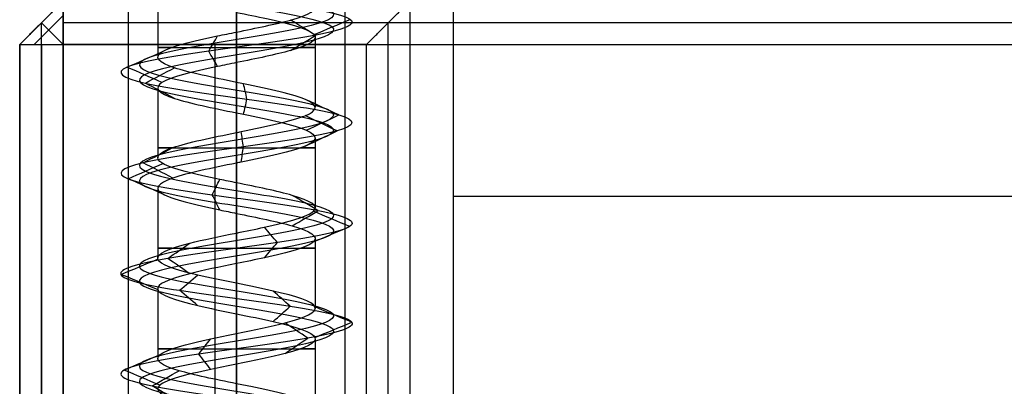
# Model space of a CAD drawing. Header units: millimetres. Extents: x -646 to 654, y -203 to 198.
# Tile 10 of 256: x -646.38 to -623.67, y 125.45 to 133.91. Entities that reach past the tile are written whole.
import ezdxf

# ---------------------------------------------------------------- set-up
doc = ezdxf.new("R2010")
doc.units = ezdxf.units.MM
doc.layers.add('Default', color=7, linetype='Continuous', true_color=0x000000)

msp = doc.modelspace()

# ---------------------------------------------------------------- linework, layer by layer
at = {"layer": 'Default', "color": 9, "true_color": 0xbebcba}
for p, q in [((-643.2, 134.66, 845.822), (-643.2, 133.046, 845.822)), ((-641.384, 134.081, 844.01), (-641.384, 132.467, 844.003)), ((-639.568, 133.503, 845.822), (-639.568, 131.887, 845.822)), ((-643.2, 132.343, 845.822), (-643.2, 130.728, 845.822)), ((-641.384, 131.763, 844.003), (-641.384, 130.148, 844.006)), ((-639.568, 131.183, 845.822), (-639.568, 129.57, 845.822)), ((-643.2, 130.024, 845.822), (-643.2, 128.41, 845.822)), ((-641.384, 129.444, 844.006), (-641.384, 127.831, 844.011)), ((-639.568, 128.864, 845.822), (-639.568, 127.251, 845.822)), ((-643.2, 127.705, 845.822), (-643.2, 126.092, 845.822)), ((-641.384, 127.127, 844.011), (-641.384, 125.513, 844.005)), ((-639.568, 126.548, 845.822), (-639.568, 124.934, 845.822))]:
    msp.add_line(p, q, dxfattribs=at)
at = {"layer": 'Default'}
for p, q in [((-646.384, 133.34, 880.822), (-645.384, 134.34, 880.822)), ((-645.384, 134.34, 824.822), (-646.384, 133.34, 824.822)), ((-641.384, -194.66, 876.822), (-641.384, 134.34, 876.822)), ((-641.384, 134.34, 772.822), (-641.384, 133.34, 771.822)), ((-637.384, 134.34, 824.822), (-637.384, -194.66, 824.822)), ((-645.384, 134.007, 885.156), (-646.051, 133.34, 885.156)), ((-645.384, 134.007, 772.489), (-646.051, 133.34, 772.489)), ((-645.884, -194.66, 877.322), (-645.884, 133.84, 877.322)), ((-645.884, 133.84, 884.822), (-645.884, 133.84, 877.322)), ((-645.884, 133.84, 884.822), (-645.384, 133.34, 885.822)), ((-645.884, -194.66, 876.322), (-645.884, 133.84, 876.322)), ((-645.884, 133.84, 876.322), (-645.884, 133.84, 772.822)), ((-645.384, 133.34, 771.822), (-645.884, 133.84, 772.822)), ((652.616, 133.84, 885.322), (-645.384, 133.84, 885.322)), ((-637.884, 133.84, 772.322), (-645.384, 133.84, 772.322)), ((-637.884, -194.66, 772.322), (-637.884, 133.84, 772.322)), ((-646.384, -194.66, 881.322), (-646.384, 133.34, 881.322)), ((-646.384, 133.34, 824.322), (-646.384, -194.66, 824.322)), ((-645.884, 133.34, 885.322), (-645.884, -194.66, 885.322)), ((-645.884, 133.34, 772.322), (-645.884, -194.66, 772.322)), ((-641.884, 133.34, 771.822), (-641.884, -194.66, 771.822)), ((-636.384, 129.84, 780.822), (-1.884, 129.84, 780.822)), ((-636.384, 129.84, 873.822), (-1.884, 129.84, 873.822))]:
    msp.add_line(p, q, dxfattribs=at)
at = {"layer": 'Default', "color": 9, "true_color": 0xbebcba, "extrusion": (0, -1, 0)}
for centre, start, end in [((-641.384, 845.822, -133.274), 144.6945, 270), ((-641.384, 845.822, -133.274), 270, 35.4846), ((-641.384, 845.822, -130.956), 144.5389, 270), ((-641.384, 845.822, -130.956), 270, 35.3645), ((-641.384, 845.822, -128.638), 144.5782, 270), ((-641.384, 845.822, -128.638), 270, 35.2203), ((-641.384, 845.822, -126.32), 144.6441, 270), ((-641.384, 845.822, -126.32), 270, 35.432)]:
    msp.add_arc(centre, 1.816, start, end, dxfattribs=at)
at = {"layer": 'Default', "color": 9, "true_color": 0xbebcba}
for points, degree in [([(-641.384, 139.246, 843.583), (-640.64, 139.123, 843.583), (-639.165, 138.878, 844.383), (-638.97, 138.51, 846.91), (-640.987, 138.143, 848.438), (-643.365, 137.775, 847.577), (-643.934, 137.407, 845.111), (-642.172, 137.039, 843.296), (-639.69, 136.672, 843.789), (-638.757, 136.304, 846.141), (-640.226, 135.936, 848.202), (-642.754, 135.568, 848.087), (-644.03, 135.2, 845.902), (-642.888, 134.833, 843.644), (-640.372, 134.465, 843.377), (-638.781, 134.097, 845.345), (-639.57, 133.729, 847.749), (-642.018, 133.361, 848.392), (-643.886, 132.994, 846.686), (-643.468, 132.626, 844.19), (-641.145, 132.258, 843.187), (-639.041, 131.89, 844.592), (-639.079, 131.523, 847.122), (-641.225, 131.155, 848.464), (-643.516, 130.787, 847.391), (-643.859, 130.419, 844.884), (-641.94, 130.051, 843.235), (-639.513, 129.684, 843.951), (-638.797, 129.316, 846.378), (-640.446, 128.948, 848.297), (-642.953, 128.58, 847.954), (-644.026, 128.212, 845.662), (-642.684, 127.845, 843.517), (-640.154, 127.477, 843.479), (-638.749, 127.109, 845.583), (-639.752, 126.741, 847.906), (-642.248, 126.374, 848.324), (-643.954, 126.006, 846.456), (-643.311, 125.638, 844.008), (-640.907, 125.27, 843.219), (-638.939, 124.902, 844.809), (-639.206, 124.535, 847.326), (-641.464, 124.167, 848.468), (-643.649, 123.799, 847.191), (-643.764, 123.431, 844.664), (-641.703, 123.064, 843.195), (-639.351, 122.696, 844.128), (-638.858, 122.328, 846.61), (-640.674, 121.96, 848.372), (-643.139, 121.592, 847.803), (-644.001, 121.225, 845.424), (-642.471, 120.857, 843.409), (-639.947, 120.489, 843.6), (-638.738, 120.121, 845.822), (-639.947, 119.753, 848.045), (-642.471, 119.386, 848.236), (-644.001, 119.018, 846.22), (-643.139, 118.65, 843.841), (-640.674, 118.282, 843.273), (-638.858, 117.915, 845.035), (-639.351, 117.547, 847.517), (-641.703, 117.179, 848.449), (-643.764, 116.811, 846.981), (-643.649, 116.443, 844.453), (-641.464, 116.076, 843.177), (-639.206, 115.708, 844.319), (-638.939, 115.34, 846.835), (-640.907, 114.972, 848.425), (-643.311, 114.604, 847.636), (-643.954, 114.237, 845.189), (-642.248, 113.869, 843.32), (-639.752, 113.501, 843.739), (-638.749, 113.133, 846.062), (-640.154, 112.766, 848.166), (-642.684, 112.398, 848.127), (-644.026, 112.03, 845.982), (-642.953, 111.662, 843.691), (-640.446, 111.294, 843.348), (-638.797, 110.927, 845.267), (-639.513, 110.559, 847.694), (-641.94, 110.191, 848.41), (-643.859, 109.823, 846.761), (-643.516, 109.455, 844.254), (-641.225, 109.088, 843.181), (-639.079, 108.72, 844.522), (-639.041, 108.352, 847.052), (-641.145, 107.984, 848.458), (-643.468, 107.617, 847.454), (-643.886, 107.249, 844.959), (-642.018, 106.881, 843.253), (-639.57, 106.513, 843.895), (-638.781, 106.145, 846.299), (-640.372, 105.778, 848.267), (-642.888, 105.41, 848), (-644.03, 105.042, 845.742), (-642.754, 104.674, 843.557), (-640.226, 104.307, 843.443), (-638.757, 103.939, 845.503), (-639.69, 103.571, 847.855), (-642.172, 103.203, 848.349), (-643.934, 102.835, 846.533), (-643.365, 102.468, 844.067), (-640.987, 102.1, 843.206), (-638.97, 101.732, 844.735), (-639.165, 101.364, 847.262), (-640.64, 101.119, 848.062), (-641.384, 100.996, 848.062)], 3), ([(-641.384, 139.069, 843.156), (-640.499, 138.947, 843.156), (-638.742, 138.702, 844.109), (-638.51, 138.334, 847.116), (-640.911, 137.966, 848.936), (-643.742, 137.598, 847.912), (-644.419, 137.231, 844.976), (-642.321, 136.863, 842.815), (-639.368, 136.495, 843.402), (-638.257, 136.127, 846.202), (-640.005, 135.759, 848.655), (-643.014, 135.392, 848.518), (-644.533, 135.024, 845.917), (-643.174, 134.656, 843.23), (-640.179, 134.288, 842.912), (-638.286, 133.92, 845.254), (-639.225, 133.553, 848.116), (-642.138, 133.185, 848.881), (-644.362, 132.817, 846.85), (-643.864, 132.449, 843.879), (-641.099, 132.082, 842.685), (-638.595, 131.714, 844.358), (-638.64, 131.346, 847.37), (-641.194, 130.978, 848.967), (-643.922, 130.61, 847.689), (-644.33, 130.243, 844.705), (-642.046, 129.875, 842.742), (-639.157, 129.507, 843.595), (-638.304, 129.139, 846.483), (-640.267, 128.771, 848.768), (-643.251, 128.404, 848.36), (-644.529, 128.036, 845.632), (-642.932, 127.668, 843.078), (-639.92, 127.3, 843.033), (-638.247, 126.933, 845.537), (-639.442, 126.565, 848.302), (-642.412, 126.197, 848.8), (-644.443, 125.829, 846.576), (-643.678, 125.461, 843.663), (-640.817, 125.094, 842.724), (-638.474, 124.726, 844.617), (-638.792, 124.358, 847.612), (-641.48, 123.99, 848.971), (-644.08, 123.623, 847.452), (-644.217, 123.255, 844.443), (-641.764, 122.887, 842.695), (-638.964, 122.519, 843.805), (-638.377, 122.151, 846.759), (-640.538, 121.784, 848.857), (-643.473, 121.416, 848.18), (-644.499, 121.048, 845.348), (-642.677, 120.68, 842.95), (-639.674, 120.312, 843.177), (-638.234, 119.945, 845.822), (-639.674, 119.577, 848.468), (-642.677, 119.209, 848.695), (-644.499, 118.841, 846.296), (-643.473, 118.474, 843.464), (-640.538, 118.106, 842.788), (-638.377, 117.738, 844.885), (-638.964, 117.37, 847.839), (-641.764, 117.002, 848.949), (-644.217, 116.635, 847.201), (-644.08, 116.267, 844.193), (-641.48, 115.899, 842.673), (-638.792, 115.531, 844.033), (-638.474, 115.163, 847.028), (-640.817, 114.796, 848.921), (-643.678, 114.428, 847.981), (-644.443, 114.06, 845.068), (-642.412, 113.692, 842.844), (-639.442, 113.325, 843.342), (-638.247, 112.957, 846.107), (-639.92, 112.589, 848.612), (-642.932, 112.221, 848.566), (-644.529, 111.853, 846.012), (-643.251, 111.486, 843.285), (-640.267, 111.118, 842.877), (-638.304, 110.75, 845.161), (-639.157, 110.382, 848.05), (-642.046, 110.015, 848.902), (-644.33, 109.647, 846.939), (-643.922, 109.279, 843.955), (-641.194, 108.911, 842.678), (-638.64, 108.543, 844.275), (-638.595, 108.176, 847.286), (-641.099, 107.808, 848.959), (-643.864, 107.44, 847.765), (-644.362, 107.072, 844.795), (-642.138, 106.704, 842.764), (-639.225, 106.337, 843.528), (-638.286, 105.969, 846.39), (-640.179, 105.601, 848.733), (-643.174, 105.233, 848.415), (-644.533, 104.866, 845.727), (-643.014, 104.498, 843.126), (-640.005, 104.13, 842.99), (-638.257, 103.762, 845.442), (-639.368, 103.394, 848.242), (-642.321, 103.027, 848.83), (-644.419, 102.659, 846.668), (-643.742, 102.291, 843.733), (-640.911, 101.923, 842.709), (-638.51, 101.555, 844.528), (-638.742, 101.188, 847.535), (-640.499, 100.942, 848.488), (-641.384, 100.82, 848.488)], 3), ([(-641.384, 138.893, 843.583), (-640.64, 138.77, 843.583), (-639.165, 138.525, 844.383), (-638.97, 138.157, 846.909), (-640.987, 137.79, 848.438), (-643.365, 137.422, 847.577), (-643.934, 137.054, 845.111), (-642.172, 136.686, 843.296), (-639.69, 136.318, 843.789), (-638.757, 135.951, 846.141), (-640.226, 135.583, 848.202), (-642.753, 135.215, 848.087), (-644.03, 134.847, 845.902), (-642.888, 134.479, 843.644), (-640.372, 134.112, 843.377), (-638.781, 133.744, 845.345), (-639.57, 133.376, 847.749), (-642.018, 133.008, 848.392), (-643.886, 132.641, 846.686), (-643.468, 132.273, 844.19), (-641.145, 131.905, 843.187), (-639.041, 131.537, 844.592), (-639.079, 131.169, 847.122), (-641.225, 130.802, 848.464), (-643.516, 130.434, 847.391), (-643.859, 130.066, 844.884), (-641.94, 129.698, 843.235), (-639.513, 129.331, 843.951), (-638.797, 128.963, 846.378), (-640.446, 128.595, 848.297), (-642.953, 128.227, 847.954), (-644.026, 127.859, 845.662), (-642.684, 127.492, 843.517), (-640.154, 127.124, 843.479), (-638.749, 126.756, 845.583), (-639.752, 126.388, 847.905), (-642.248, 126.02, 848.324), (-643.954, 125.653, 846.456), (-643.311, 125.285, 844.008), (-640.907, 124.917, 843.219), (-638.939, 124.549, 844.809), (-639.206, 124.182, 847.326), (-641.464, 123.814, 848.468), (-643.649, 123.446, 847.191), (-643.764, 123.078, 844.664), (-641.703, 122.71, 843.195), (-639.351, 122.343, 844.128), (-638.858, 121.975, 846.61), (-640.674, 121.607, 848.372), (-643.139, 121.239, 847.803), (-644.001, 120.871, 845.424), (-642.471, 120.504, 843.409), (-639.947, 120.136, 843.6), (-638.738, 119.768, 845.822), (-639.947, 119.4, 848.045), (-642.471, 119.033, 848.236), (-644.001, 118.665, 846.22), (-643.139, 118.297, 843.841), (-640.674, 117.929, 843.273), (-638.858, 117.561, 845.035), (-639.351, 117.194, 847.517), (-641.703, 116.826, 848.449), (-643.764, 116.458, 846.981), (-643.649, 116.09, 844.453), (-641.464, 115.722, 843.177), (-639.206, 115.355, 844.319), (-638.939, 114.987, 846.835), (-640.907, 114.619, 848.425), (-643.311, 114.251, 847.636), (-643.954, 113.884, 845.189), (-642.248, 113.516, 843.32), (-639.752, 113.148, 843.739), (-638.749, 112.78, 846.062), (-640.154, 112.412, 848.166), (-642.684, 112.045, 848.127), (-644.026, 111.677, 845.982), (-642.953, 111.309, 843.691), (-640.446, 110.941, 843.348), (-638.797, 110.574, 845.267), (-639.513, 110.206, 847.694), (-641.94, 109.838, 848.41), (-643.859, 109.47, 846.761), (-643.516, 109.102, 844.254), (-641.225, 108.735, 843.181), (-639.079, 108.367, 844.522), (-639.041, 107.999, 847.052), (-641.145, 107.631, 848.458), (-643.468, 107.263, 847.454), (-643.886, 106.896, 844.959), (-642.018, 106.528, 843.253), (-639.57, 106.16, 843.895), (-638.781, 105.792, 846.299), (-640.372, 105.425, 848.267), (-642.888, 105.057, 848), (-644.03, 104.689, 845.742), (-642.753, 104.321, 843.557), (-640.226, 103.953, 843.443), (-638.757, 103.586, 845.503), (-639.69, 103.218, 847.855), (-642.172, 102.85, 848.349), (-643.934, 102.482, 846.533), (-643.365, 102.114, 844.067), (-640.987, 101.747, 843.206), (-638.97, 101.379, 844.735), (-639.165, 101.011, 847.262), (-640.64, 100.766, 848.062), (-641.384, 100.643, 848.062)], 3), ([(-641.384, 135.24, 847.638), (-641.384, 134.433, 847.638), (-641.384, 133.626, 847.638)], 2), ([(-639.554, 133.553, 847.767), (-639.748, 133.67, 847.56), (-639.943, 133.787, 847.354), (-640.137, 133.905, 847.147)], 3), ([(-639.595, 133.569, 845.494), (-639.316, 133.686, 845.443), (-639.037, 133.803, 845.392), (-638.758, 133.92, 845.341)], 3), ([(-642.023, 133.185, 848.415), (-641.955, 133.302, 848.139), (-641.888, 133.42, 847.864), (-641.82, 133.537, 847.588)], 3), ([(-640.137, 133.201, 847.147), (-639.943, 133.318, 847.353), (-639.749, 133.435, 847.56), (-639.554, 133.553, 847.767)], 3), ([(-643.909, 132.817, 846.693), (-643.64, 132.935, 846.601), (-643.372, 133.052, 846.508), (-643.104, 133.169, 846.415)], 3), ([(-641.82, 132.833, 847.588), (-641.888, 132.95, 847.864), (-641.955, 133.068, 848.139), (-642.023, 133.185, 848.415)], 3), ([(-641.384, 132.922, 847.638), (-641.384, 132.115, 847.638), (-641.384, 131.308, 847.638)], 2), ([(-643.103, 132.465, 846.415), (-643.372, 132.582, 846.508), (-643.64, 132.7, 846.601), (-643.909, 132.817, 846.693)], 3), ([(-643.486, 132.449, 844.175), (-643.263, 132.567, 844.351), (-643.039, 132.684, 844.526), (-642.816, 132.802, 844.701)], 3), ([(-642.816, 132.097, 844.701), (-643.039, 132.214, 844.526), (-643.263, 132.332, 844.351), (-643.486, 132.449, 844.175)], 3), ([(-641.143, 132.082, 843.163), (-641.168, 132.199, 843.446), (-641.194, 132.317, 843.729), (-641.22, 132.434, 844.012)], 3), ([(-641.22, 131.729, 844.012), (-641.194, 131.847, 843.729), (-641.168, 131.964, 843.446), (-641.143, 132.082, 843.163)], 3), ([(-639.02, 131.714, 844.581), (-639.272, 131.831, 844.713), (-639.523, 131.949, 844.846), (-639.775, 132.066, 844.978)], 3), ([(-639.059, 131.346, 847.134), (-639.306, 131.464, 846.994), (-639.554, 131.581, 846.855), (-639.802, 131.699, 846.715)], 3), ([(-639.775, 131.361, 844.978), (-639.523, 131.479, 844.846), (-639.272, 131.596, 844.713), (-639.02, 131.714, 844.581)], 3), ([(-641.223, 130.978, 848.488), (-641.24, 131.096, 848.204), (-641.257, 131.214, 847.919), (-641.275, 131.331, 847.635)], 3), ([(-639.802, 130.993, 846.715), (-639.554, 131.111, 846.855), (-639.306, 131.228, 846.994), (-639.059, 131.346, 847.134)], 3), ([(-643.535, 130.61, 847.405), (-643.306, 130.728, 847.236), (-643.077, 130.845, 847.068), (-642.848, 130.963, 846.899)], 3), ([(-641.275, 130.625, 847.636), (-641.257, 130.743, 847.92), (-641.24, 130.861, 848.204), (-641.223, 130.978, 848.488)], 3), ([(-642.848, 130.258, 846.899), (-643.077, 130.375, 847.068), (-643.306, 130.493, 847.236), (-643.535, 130.61, 847.405)], 3), ([(-641.384, 130.604, 847.638), (-641.384, 129.797, 847.638), (-641.384, 128.99, 847.638)], 2), ([(-643.881, 130.243, 844.875), (-643.616, 130.36, 844.976), (-643.35, 130.477, 845.077), (-643.085, 130.595, 845.177)], 3), ([(-643.084, 129.89, 845.178), (-643.35, 130.008, 845.077), (-643.615, 130.125, 844.976), (-643.881, 130.243, 844.875)], 3), ([(-641.945, 129.875, 843.211), (-641.885, 129.992, 843.489), (-641.826, 130.109, 843.766), (-641.766, 130.227, 844.043)], 3), ([(-641.766, 129.522, 844.045), (-641.826, 129.64, 843.767), (-641.885, 129.757, 843.489), (-641.945, 129.875, 843.211)], 3), ([(-639.496, 129.507, 843.934), (-639.697, 129.625, 844.135), (-639.898, 129.742, 844.336), (-640.099, 129.859, 844.537)], 3), ([(-640.099, 129.155, 844.536), (-639.898, 129.272, 844.336), (-639.697, 129.39, 844.135), (-639.496, 129.507, 843.934)], 3), ([(-638.774, 129.139, 846.383), (-639.051, 129.257, 846.323), (-639.329, 129.374, 846.263), (-639.607, 129.492, 846.204)], 3), ([(-640.437, 128.771, 848.319), (-640.538, 128.889, 848.054), (-640.639, 129.006, 847.789), (-640.739, 129.123, 847.524)], 3), ([(-639.606, 128.787, 846.204), (-639.328, 128.905, 846.264), (-639.051, 129.022, 846.323), (-638.774, 129.139, 846.383)], 3), ([(-642.967, 128.404, 847.973), (-642.799, 128.521, 847.745), (-642.631, 128.638, 847.517), (-642.463, 128.755, 847.289)], 3), ([(-640.739, 128.42, 847.524), (-640.638, 128.537, 847.789), (-640.538, 128.654, 848.054), (-640.437, 128.771, 848.319)], 3), ([(-644.05, 128.036, 845.661), (-643.767, 128.153, 845.678), (-643.484, 128.27, 845.695), (-643.202, 128.387, 845.712)], 3), ([(-642.463, 128.052, 847.289), (-642.631, 128.169, 847.517), (-642.799, 128.287, 847.745), (-642.967, 128.404, 847.973)], 3), ([(-641.384, 128.286, 847.638), (-641.384, 127.479, 847.638), (-641.384, 126.672, 847.638)], 2), ([(-643.202, 127.685, 845.712), (-643.484, 127.802, 845.695), (-643.767, 127.919, 845.678), (-644.05, 128.036, 845.661)], 3), ([(-642.696, 127.668, 843.496), (-642.557, 127.785, 843.743), (-642.418, 127.902, 843.99), (-642.279, 128.02, 844.237)], 3), ([(-642.279, 127.317, 844.237), (-642.418, 127.434, 843.99), (-642.557, 127.551, 843.743), (-642.696, 127.668, 843.496)], 3), ([(-640.143, 127.3, 843.458), (-640.275, 127.417, 843.709), (-640.407, 127.535, 843.959), (-640.538, 127.652, 844.21)], 3), ([(-640.538, 126.949, 844.21), (-640.407, 127.066, 843.959), (-640.275, 127.183, 843.709), (-640.143, 127.3, 843.458)], 3), ([(-638.725, 126.933, 845.581), (-639.007, 127.05, 845.606), (-639.289, 127.167, 845.632), (-639.571, 127.284, 845.657)], 3), ([(-639.738, 126.565, 847.924), (-639.912, 126.682, 847.701), (-640.087, 126.799, 847.478), (-640.262, 126.916, 847.255)], 3), ([(-639.571, 126.581, 845.657), (-639.289, 126.698, 845.632), (-639.007, 126.815, 845.606), (-638.725, 126.933, 845.581)], 3), ([(-642.255, 126.197, 848.346), (-642.163, 126.314, 848.078), (-642.07, 126.431, 847.81), (-641.978, 126.549, 847.542)], 3), ([(-640.262, 126.213, 847.255), (-640.087, 126.33, 847.478), (-639.912, 126.448, 847.701), (-639.738, 126.565, 847.924)], 3), ([(-643.977, 125.829, 846.461), (-643.701, 125.947, 846.393), (-643.425, 126.064, 846.325), (-643.15, 126.182, 846.257)], 3), ([(-641.978, 125.845, 847.542), (-642.07, 125.963, 847.81), (-642.163, 126.08, 848.078), (-642.255, 126.197, 848.346)], 3), ([(-641.384, 125.968, 847.638), (-641.384, 125.161, 847.638), (-641.384, 124.354, 847.638)], 2), ([(-643.15, 125.477, 846.257), (-643.426, 125.594, 846.325), (-643.701, 125.712, 846.393), (-643.977, 125.829, 846.461)], 3), ([(-643.329, 125.461, 843.992), (-643.122, 125.579, 844.187), (-642.915, 125.696, 844.381), (-642.708, 125.814, 844.576)], 3), ([(-642.708, 125.109, 844.576), (-642.915, 125.226, 844.382), (-643.122, 125.344, 844.187), (-643.329, 125.461, 843.992)], 3)]:
    msp.add_open_spline(points, degree=degree, dxfattribs=at)
for points, knots in [([(-641.384, 133.626, 847.638), (-640.928, 133.719, 847.634), (-640.469, 133.812, 847.459), (-640.138, 133.905, 847.147), (-639.7, 134.027, 846.736), (-639.487, 134.15, 846.086), (-639.595, 134.273, 845.495), (-639.704, 134.395, 844.905), (-640.133, 134.518, 844.373), (-640.688, 134.64, 844.143), (-640.907, 134.689, 844.053), (-641.146, 134.737, 844.009), (-641.384, 134.785, 844.01)], [-15.598746, -15.598746, -15.598746, -15.598746, -13.74817, -13.74817, -13.74817, -11.262851, -11.262851, -11.262851, -8.777429, -8.777429, -8.777429, -7.796772, -7.796772, -7.796772, -7.796772]), ([(-641.384, 134.081, 844.01), (-641.146, 134.033, 844.009), (-640.303, 133.862, 844.163), (-639.274, 133.568, 845.436), (-639.862, 133.23, 847.227), (-640.928, 133.015, 847.634), (-641.384, 132.922, 847.638)], [-8.339348, -8.339348, -8.339348, -8.339348, -7.295358, -4.648947, -2.002536, 0, 0, 0, 0]), ([(-641.384, 132.467, 844.003), (-641.93, 132.579, 844.007), (-642.479, 132.69, 844.27), (-642.815, 132.801, 844.7), (-643.186, 132.924, 845.173), (-643.299, 133.047, 845.847), (-643.103, 133.169, 846.415), (-642.906, 133.292, 846.983), (-642.401, 133.414, 847.444), (-641.818, 133.537, 847.588), (-641.677, 133.567, 847.623), (-641.531, 133.596, 847.639), (-641.384, 133.626, 847.638)], [-7.809918, -7.809918, -7.809918, -7.809918, -5.552262, -5.552262, -5.552262, -3.066016, -3.066016, -3.066016, -0.579549, -0.579549, -0.579549, 0, 0, 0, 0]), ([(-641.384, 132.922, 847.638), (-641.531, 132.892, 847.639), (-642.279, 132.74, 847.556), (-643.412, 132.465, 846.522), (-643.083, 132.109, 844.56), (-641.93, 131.875, 844.007), (-641.384, 131.763, 844.003)], [-16.735145, -16.735145, -16.735145, -16.735145, -16.091486, -13.436391, -10.781296, -8.369707, -8.369707, -8.369707, -8.369707]), ([(-641.384, 131.308, 847.638), (-641.348, 131.315, 847.638), (-641.312, 131.323, 847.637), (-641.275, 131.33, 847.635), (-640.675, 131.453, 847.599), (-640.096, 131.575, 847.237), (-639.8, 131.698, 846.714), (-639.505, 131.821, 846.191), (-639.495, 131.943, 845.507), (-639.774, 132.066, 844.975), (-640.053, 132.188, 844.443), (-640.621, 132.311, 844.064), (-641.219, 132.434, 844.01), (-641.274, 132.445, 844.005), (-641.329, 132.456, 844.002), (-641.384, 132.467, 844.003)], [-15.638496, -15.638496, -15.638496, -15.638496, -15.494179, -15.494179, -15.494179, -13.008298, -13.008298, -13.008298, -10.523023, -10.523023, -10.523023, -8.037877, -8.037877, -8.037877, -7.809918, -7.809918, -7.809918, -7.809918]), ([(-641.384, 131.763, 844.003), (-641.329, 131.752, 844.002), (-640.673, 131.618, 844.029), (-639.484, 131.362, 844.823), (-639.516, 130.994, 846.874), (-640.711, 130.741, 847.621), (-641.348, 130.611, 847.638), (-641.384, 130.604, 847.638)], [-8.369707, -8.369707, -8.369707, -8.369707, -8.1262, -5.471105, -2.81601, -0.160914, 0, 0, 0, 0]), ([(-641.384, 130.148, 844.006), (-641.513, 130.175, 844.004), (-641.641, 130.201, 844.017), (-641.767, 130.227, 844.043), (-642.354, 130.35, 844.169), (-642.872, 130.472, 844.615), (-643.085, 130.595, 845.176), (-643.298, 130.717, 845.737), (-643.206, 130.84, 846.415), (-642.85, 130.962, 846.898), (-642.515, 131.078, 847.352), (-641.949, 131.193, 847.635), (-641.384, 131.308, 847.638)], [-7.823676, -7.823676, -7.823676, -7.823676, -7.293295, -7.293295, -7.293295, -4.808244, -4.808244, -4.808244, -2.323295, -2.323295, -2.323295, 0, 0, 0, 0]), ([(-641.384, 130.604, 847.638), (-641.949, 130.489, 847.635), (-643.119, 130.251, 847.051), (-643.391, 129.891, 845.06), (-642.243, 129.619, 844.074), (-641.513, 129.47, 844.004), (-641.384, 129.444, 844.006)], [-16.717817, -16.717817, -16.717817, -16.717817, -14.227024, -11.574528, -8.922032, -8.356096, -8.356096, -8.356096, -8.356096]), ([(-641.384, 128.99, 847.638), (-641.164, 129.034, 847.639), (-640.945, 129.079, 847.602), (-640.741, 129.124, 847.525), (-640.179, 129.246, 847.311), (-639.733, 129.369, 846.793), (-639.607, 129.491, 846.205), (-639.481, 129.614, 845.617), (-639.674, 129.737, 844.961), (-640.099, 129.859, 844.536), (-640.433, 129.956, 844.202), (-640.91, 130.052, 844.011), (-641.384, 130.148, 844.006)], [-15.625304, -15.625304, -15.625304, -15.625304, -14.752315, -14.752315, -14.752315, -12.265708, -12.265708, -12.265708, -9.779131, -9.779131, -9.779131, -7.823676, -7.823676, -7.823676, -7.823676]), ([(-641.384, 129.444, 844.006), (-640.91, 129.348, 844.011), (-639.827, 129.129, 844.445), (-639.287, 128.787, 846.274), (-640.341, 128.497, 847.5), (-641.164, 128.33, 847.639), (-641.384, 128.286, 847.638)], [-8.356096, -8.356096, -8.356096, -8.356096, -6.269536, -3.61704, -0.964544, 0, 0, 0, 0]), ([(-641.384, 127.831, 844.011), (-641.696, 127.894, 844.011), (-642.008, 127.957, 844.088), (-642.278, 128.02, 844.24), (-642.801, 128.143, 844.535), (-643.164, 128.265, 845.115), (-643.2, 128.388, 845.714), (-643.236, 128.511, 846.314), (-642.946, 128.633, 846.933), (-642.462, 128.756, 847.289), (-642.155, 128.834, 847.516), (-641.769, 128.912, 847.635), (-641.384, 128.99, 847.638)], [-7.796921, -7.796921, -7.796921, -7.796921, -6.516555, -6.516555, -6.516555, -4.030681, -4.030681, -4.030681, -1.544826, -1.544826, -1.544826, 0, 0, 0, 0]), ([(-641.384, 128.286, 847.638), (-641.769, 128.208, 847.635), (-642.762, 128.007, 847.327), (-643.526, 127.684, 845.695), (-642.614, 127.376, 844.236), (-641.696, 127.19, 844.011), (-641.384, 127.127, 844.011)], [-16.671132, -16.671132, -16.671132, -16.671132, -14.989298, -12.343786, -9.698274, -8.335658, -8.335658, -8.335658, -8.335658]), ([(-641.384, 126.672, 847.638), (-640.982, 126.754, 847.635), (-640.577, 126.835, 847.502), (-640.263, 126.917, 847.256), (-639.79, 127.039, 846.885), (-639.519, 127.162, 846.258), (-639.573, 127.285, 845.659), (-639.627, 127.407, 845.061), (-640.007, 127.53, 844.493), (-640.539, 127.652, 844.214), (-640.797, 127.712, 844.078), (-641.091, 127.771, 844.011), (-641.384, 127.831, 844.011)], [-15.59455, -15.59455, -15.59455, -15.59455, -13.973848, -13.973848, -13.973848, -11.488128, -11.488128, -11.488128, -9.002379, -9.002379, -9.002379, -7.796921, -7.796921, -7.796921, -7.796921]), ([(-641.384, 127.127, 844.011), (-641.091, 127.067, 844.011), (-640.191, 126.885, 844.217), (-639.247, 126.58, 845.63), (-639.97, 126.254, 847.303), (-640.982, 126.049, 847.635), (-641.384, 125.968, 847.638)], [-8.335658, -8.335658, -8.335658, -8.335658, -7.052762, -4.40725, -1.761738, 0, 0, 0, 0]), ([(-641.384, 125.513, 844.005), (-641.876, 125.613, 844.01), (-642.372, 125.713, 844.218), (-642.708, 125.814, 844.575), (-643.12, 125.936, 845.013), (-643.293, 126.059, 845.675), (-643.149, 126.181, 846.258), (-643.005, 126.304, 846.842), (-642.544, 126.426, 847.347), (-641.976, 126.549, 847.543), (-641.787, 126.59, 847.608), (-641.586, 126.631, 847.639), (-641.384, 126.672, 847.638)], [-7.803231, -7.803231, -7.803231, -7.803231, -5.772465, -5.772465, -5.772465, -3.285917, -3.285917, -3.285917, -0.799324, -0.799324, -0.799324, 0, 0, 0, 0]), ([(-641.384, 125.968, 847.638), (-641.586, 125.927, 847.639), (-642.39, 125.763, 847.515), (-643.467, 125.477, 846.336), (-642.978, 125.132, 844.473), (-641.876, 124.909, 844.01), (-641.384, 124.809, 844.005)], [-16.728505, -16.728505, -16.728505, -16.728505, -15.8438, -13.189681, -10.535562, -8.367307, -8.367307, -8.367307, -8.367307]), ([(-641.384, 124.354, 847.638), (-640.802, 124.472, 847.637), (-640.218, 124.591, 847.332), (-639.887, 124.71, 846.853), (-639.546, 124.833, 846.359), (-639.474, 124.955, 845.679), (-639.704, 125.078, 845.125), (-639.933, 125.201, 844.57), (-640.465, 125.323, 844.14), (-641.056, 125.446, 844.032), (-641.164, 125.468, 844.013), (-641.274, 125.491, 844.004), (-641.384, 125.513, 844.005)], [-15.632466, -15.632466, -15.632466, -15.632466, -13.228322, -13.228322, -13.228322, -10.743345, -10.743345, -10.743345, -8.258283, -8.258283, -8.258283, -7.803231, -7.803231, -7.803231, -7.803231])]:
    msp.add_open_spline(points, degree=3, knots=knots, dxfattribs=at)
at = {"layer": 'Default'}
for points in [[(-636.384, 134.531, 771.822), (-636.384, 114.531, 771.822), (-636.384, 94.531, 771.822)], [(-636.384, 134.531, 780.822), (-636.384, 114.531, 780.822), (-636.384, 94.531, 780.822)], [(-636.384, 134.531, 776.322), (-636.384, 114.531, 776.322), (-636.384, 94.531, 776.322)], [(-646.384, 133.34, 877.822), (-645.884, 133.84, 877.322), (-645.384, 134.34, 876.822)], [(-645.384, 134.34, 884.822), (-645.884, 133.84, 884.822), (-646.384, 133.34, 884.822)], [(-645.384, 134.34, 876.822), (-645.884, 133.84, 876.322), (-646.384, 133.34, 875.822)], [(-645.384, 134.34, 772.822), (-645.884, 133.84, 772.822), (-646.384, 133.34, 772.822)], [(-645.384, -194.66, 876.822), (-645.384, -30.16, 876.822), (-645.384, 134.34, 876.822)], [(-645.384, 133.34, 885.822), (-645.384, 133.84, 885.322), (-645.384, 134.34, 884.822)], [(-645.384, -194.66, 876.822), (-645.384, -30.16, 876.822), (-645.384, 134.34, 876.822)], [(-645.384, 134.34, 772.822), (-645.384, 133.84, 772.322), (-645.384, 133.34, 771.822)], [(-643.884, 134.34, 845.822), (-643.884, 111.84, 845.822), (-643.884, 89.34, 845.822)], [(-641.384, 134.34, 848.322), (-641.384, 111.84, 848.322), (-641.384, 89.34, 848.322)], [(-641.384, 134.34, 843.322), (-641.384, 111.84, 843.322), (-641.384, 89.34, 843.322)], [(-638.884, 134.34, 845.822), (-638.884, 111.84, 845.822), (-638.884, 89.34, 845.822)], [(-638.384, 133.34, 771.822), (-637.884, 133.84, 772.322), (-637.384, 134.34, 772.822)], [(-637.384, 134.34, 876.822), (-637.384, -30.16, 876.822), (-637.384, -194.66, 876.822)], [(-637.384, 134.34, 772.822), (-637.384, -30.16, 772.822), (-637.384, -194.66, 772.822)], [(-636.384, 134.34, 771.822), (-636.384, -26.41, 771.822), (-636.384, -187.16, 771.822)], [(-636.384, 134.34, 780.822), (-636.384, -26.41, 780.822), (-636.384, -187.16, 780.822)], [(-636.384, 134.34, 776.322), (-636.384, -26.41, 776.322), (-636.384, -187.16, 776.322)], [(-636.384, 134.34, 780.822), (-636.384, 129.84, 780.822), (-636.384, 125.34, 780.822)], [(-636.384, 134.34, 873.822), (-636.384, 129.84, 873.822), (-636.384, 125.34, 873.822)], [(-636.384, 134.34, 827.322), (-636.384, 129.84, 827.322), (-636.384, 125.34, 827.322)], [(-646.384, 133.34, 884.822), (-646.384, -30.66, 884.822), (-646.384, -194.66, 884.822)], [(-646.384, 133.34, 877.822), (-646.384, 133.34, 881.322), (-646.384, 133.34, 884.822)], [(-646.384, -194.66, 877.822), (-646.384, -30.66, 877.822), (-646.384, 133.34, 877.822)], [(-646.384, 133.34, 884.822), (-645.884, 133.34, 885.322), (-645.384, 133.34, 885.822)], [(-646.384, -194.66, 875.822), (-646.384, -30.66, 875.822), (-646.384, 133.34, 875.822)], [(-646.384, 133.34, 875.822), (-646.384, 133.34, 824.322), (-646.384, 133.34, 772.822)], [(-646.384, 133.34, 772.822), (-646.384, -30.66, 772.822), (-646.384, -194.66, 772.822)], [(-646.384, 133.34, 772.822), (-645.884, 133.34, 772.322), (-645.384, 133.34, 771.822)], [(-645.384, 133.34, 885.822), (3.616, 133.34, 885.822), (652.616, 133.34, 885.822)], [(-645.384, -194.66, 885.822), (-645.384, -30.66, 885.822), (-645.384, 133.34, 885.822)], [(-638.384, 133.34, 771.822), (-641.884, 133.34, 771.822), (-645.384, 133.34, 771.822)], [(-645.384, 133.34, 771.822), (-645.384, -30.66, 771.822), (-645.384, -194.66, 771.822)], [(-638.384, -194.66, 771.822), (-638.384, -30.66, 771.822), (-638.384, 133.34, 771.822)], [(-636.384, 129.84, 780.822), (-636.384, 129.84, 827.322), (-636.384, 129.84, 873.822)]]:
    msp.add_open_spline(points, degree=2, dxfattribs=at)

doc.saveas('drawing.dxf')
